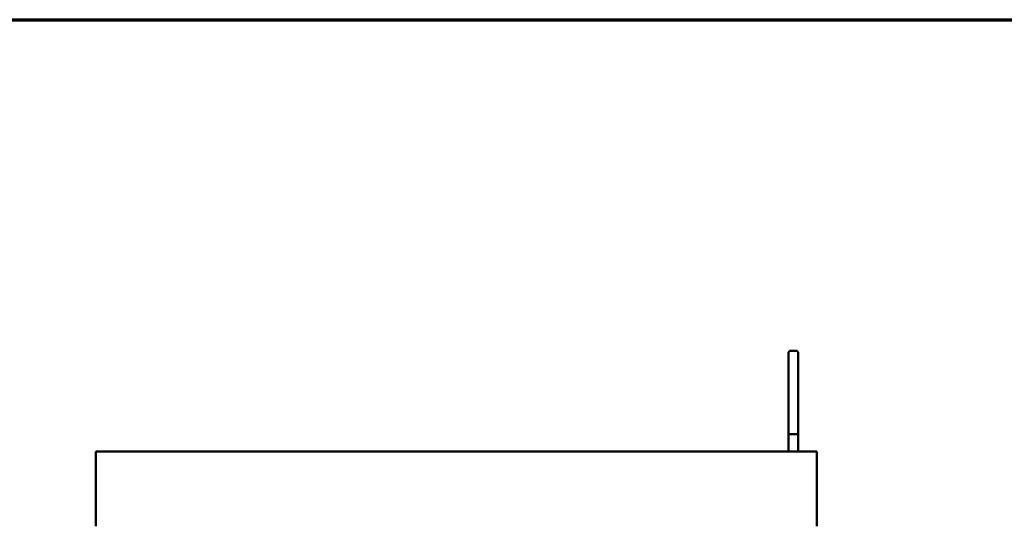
# Model space of a CAD drawing. Header units: millimetres. Extents: x 90 to 4401, y 90 to 14724.
# Tile 16 of 17: x 1655 to 3010, y 2363 to 3060. Entities that reach past the tile are written whole.
import ezdxf

# ---------------------------------------------------------------- set-up
doc = ezdxf.new("R2010")
doc.units = ezdxf.units.MM
doc.header["$LTSCALE"] = 15
doc.layers.add('Cadre (ISO)', color=7, linetype='Continuous', lineweight=70)
doc.layers.add('Visible (ISO)', color=7, linetype='Continuous', lineweight=50)

# ---------------------------------------------------------------- blocks, each defined once
blk = doc.blocks.new('Cadres AQUA4D Border')
at = {"layer": 'Cadre (ISO)'}
blk.add_line((6, 204), (291, 204), dxfattribs=at)

msp = doc.modelspace()

# ---------------------------------------------------------------- linework, layer by layer
at = {"layer": 'Visible (ISO)'}
for p, q in [((2713.1, 2593.2), (2713.1, 2601.2)), ((2716.4, 2604.5), (2723.4, 2604.5)), ((2726.6, 2601.2), (2726.6, 2593.2)), ((2713.1, 2593.2), (2713.1, 2491.3)), ((2726.6, 2491.3), (2726.6, 2593.2)), ((2713.1, 2488.3), (2713.1, 2465.9)), ((2716.4, 2489.8), (2714.6, 2489.8)), ((2716.4, 2489.8), (2723.4, 2489.8)), ((2725.1, 2489.8), (2723.4, 2489.8)), ((2726.6, 2488.3), (2726.6, 2465.9)), ((2752.4, 2465.9), (1760.4, 2465.9)), ((1760.4, 2362.9), (1760.4, 2465.9)), ((2752.4, 2362.9), (2752.4, 2465.9))]:
    msp.add_line(p, q, dxfattribs=at)
for centre, radius, start, end in [((2716.4, 2601.2), 3.25, 90, 180), ((2723.4, 2601.2), 3.25, 0, 90), ((2714.6, 2491.3), 1.5, 180, 270), ((2725.1, 2491.3), 1.5, 270, 0)]:
    msp.add_arc(centre, radius, start, end, dxfattribs=at)
for points, knots in [([(2713.1, 2488.3), (2713.1, 2488.5), (2713.1, 2488.7), (2713.2, 2488.9), (2713.3, 2489), (2713.3, 2489.2), (2713.3, 2489.3), (2713.3, 2489.5), (2713.3, 2489.6), (2713.2, 2489.8), (2713.1, 2490), (2713.1, 2490.3), (2713.1, 2490.5), (2713.1, 2490.8), (2713.1, 2490.9), (2713.1, 2491.1), (2713.1, 2491.2), (2713.1, 2491.3), (2713.1, 2491.3), (2713.1, 2491.3), (2713.1, 2491.3), (2713.1, 2491.3), (2713.1, 2491.3), (2713.1, 2491.3), (2713.1, 2491.3), (2713.1, 2491.3)], [0, 0, 0, 0, 0.0531741, 0.0531741, 0.0792755, 0.0792755, 0.1143657, 0.1143657, 0.1436869, 0.1436869, 0.1858898, 0.1858898, 0.2400684, 0.2400684, 0.2755371, 0.2755371, 0.3021125, 0.3021125, 0.3033111, 0.3033111, 0.3039698, 0.3039698, 0.3040521, 0.3040521, 0.3040727, 0.3040727, 0.3040727, 0.3040727]), ([(2714.6, 2489.8), (2714.6, 2489.8), (2714.6, 2489.8), (2714.5, 2489.8), (2714.5, 2489.8), (2714.4, 2489.8), (2714.3, 2489.8), (2714.3, 2489.8), (2714.2, 2489.8), (2714.2, 2489.9), (2714.2, 2489.9), (2714.2, 2489.9), (2714.2, 2489.9), (2714.1, 2489.9), (2714.1, 2489.9), (2714.1, 2489.9), (2714.1, 2489.9), (2714.1, 2489.9), (2714.1, 2489.9), (2714.1, 2489.9)], [0, 0, 0, 0, 0.00976318, 0.00976318, 0.01943239, 0.01943239, 0.03416383, 0.03416383, 0.04492877, 0.04492877, 0.05165917, 0.05165917, 0.05389219, 0.05389219, 0.05549868, 0.05549868, 0.05671352, 0.05671352, 0.05766913, 0.05766913, 0.05766913, 0.05766913]), ([(2725.6, 2489.9), (2725.6, 2489.9), (2725.6, 2489.9), (2725.6, 2489.9), (2725.6, 2489.9), (2725.6, 2489.9), (2725.6, 2489.9), (2725.6, 2489.9), (2725.5, 2489.9), (2725.5, 2489.8), (2725.4, 2489.8), (2725.4, 2489.8), (2725.3, 2489.8), (2725.2, 2489.8), (2725.2, 2489.8), (2725.1, 2489.8)], [0.13678675, 0.13678675, 0.13678675, 0.13678675, 0.13848578, 0.13848578, 0.14026062, 0.14026062, 0.14375799, 0.14375799, 0.15296954, 0.15296954, 0.16441694, 0.16441694, 0.1810669, 0.1810669, 0.19415743, 0.19415743, 0.19415743, 0.19415743]), ([(2726.6, 2491.3), (2726.6, 2491.3), (2726.6, 2491.3), (2726.6, 2491.3), (2726.6, 2491.3), (2726.6, 2491.3), (2726.6, 2491.3), (2726.6, 2491.3), (2726.6, 2491.2), (2726.6, 2491.2), (2726.6, 2491.2), (2726.6, 2491), (2726.6, 2490.9), (2726.6, 2490.6), (2726.6, 2490.4), (2726.6, 2490), (2726.6, 2489.9), (2726.5, 2489.6), (2726.5, 2489.6), (2726.4, 2489.4), (2726.4, 2489.3), (2726.5, 2489.1), (2726.5, 2489), (2726.6, 2488.7), (2726.6, 2488.5), (2726.6, 2488.3)], [0, 0, 0, 0, 0.0000293, 0.0000293, 0.0002246, 0.0002246, 0.0010059, 0.0010059, 0.0072567, 0.0072567, 0.0150856, 0.0150856, 0.0568967, 0.0568967, 0.1092154, 0.1092154, 0.1596278, 0.1596278, 0.1847639, 0.1847639, 0.2101961, 0.2101961, 0.2405581, 0.2405581, 0.3039277, 0.3039277, 0.3039277, 0.3039277])]:
    msp.add_open_spline(points, degree=3, knots=knots, dxfattribs=at)

# ---------------------------------------------------------------- block references
at = {"xscale": 15, "yscale": 15, "zscale": 15}
msp.add_blockref('Cadres AQUA4D Border', (0, 0), dxfattribs=at)

doc.saveas('drawing.dxf')
